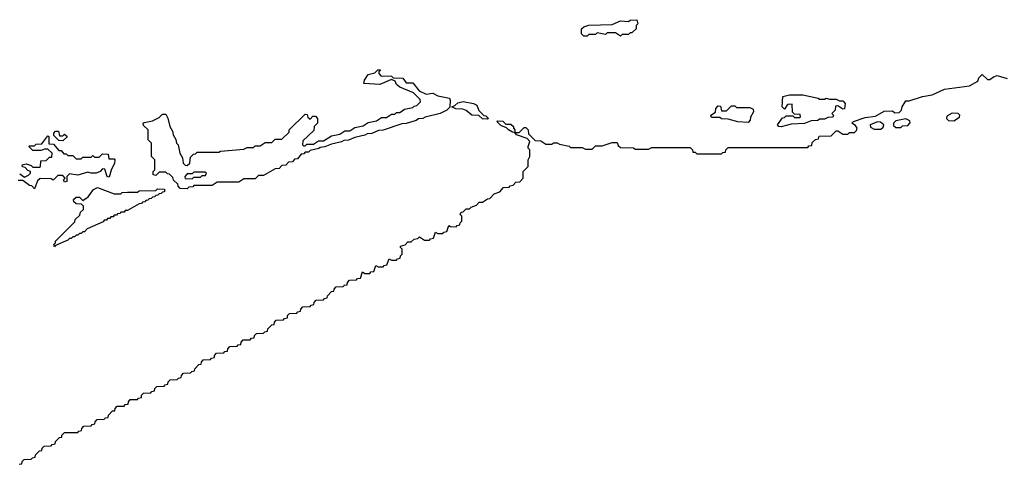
# Model space of a CAD drawing. Extents: x 2708302 to 2968450, y 494490 to 722710.
# Tile 128 of 256: x 2806945 to 2812879, y 658098 to 660780. Entities that reach past the tile are written whole.
import ezdxf

# ---------------------------------------------------------------- set-up
doc = ezdxf.new("R2010")
doc.units = 0

msp = doc.modelspace()

# ---------------------------------------------------------------- linework, layer by layer
at = {"layer": '0CON20XD'}
for points in [[(2810565, 660680), (2810535, 660700), (2810485, 660700), (2810475, 660690), (2810425, 660700), (2810415, 660690), (2810375, 660690), (2810365, 660680), (2810345, 660680), (2810330, 660695), (2810330, 660725), (2810345, 660737.5), (2810375, 660746), (2810515, 660750), (2810565, 660772.5), (2810615, 660770), (2810625, 660776.7), (2810665, 660780), (2810670, 660755), (2810660, 660745), (2810660, 660725), (2810635, 660700), (2810625, 660700), (2810615, 660690), (2810575, 660690), (2810565, 660680)], [(2807955, 659760), (2807911.7, 659761.7), (2807900, 659775), (2807898.3, 659788.3), (2807871.7, 659811.7), (2807868.3, 659828.3), (2807848.3, 659848.3), (2807835, 659850), (2807825, 659860), (2807785, 659860), (2807765, 659840), (2807750, 659845), (2807750, 659865), (2807760, 659875), (2807760, 659935), (2807740, 659955), (2807740, 660035), (2807720, 660055), (2807720, 660115), (2807691.7, 660141.7), (2807690, 660155), (2807695, 660160), (2807745, 660170), (2807785, 660190), (2807805, 660210), (2807825, 660210), (2807837, 660187), (2807850, 660135), (2807867, 660107), (2807870, 660085), (2807887, 660057), (2807890, 660035), (2807900, 660025), (2807910, 659975), (2807927, 659947), (2807930, 659915), (2807941.7, 659901.7), (2807955, 659900), (2807970, 659915), (2807975, 659950), (2807991.7, 659968.3), (2808005, 659970), (2808015, 659980), (2808145, 659980), (2808155, 659987.5), (2808295, 660000), (2808315, 660010), (2808355, 660010), (2808365, 660020), (2808395, 660020), (2808425, 660040), (2808465, 660040), (2808485, 660060), (2808525, 660060), (2808568.3, 660101.7), (2808570, 660115), (2808665, 660210), (2808678.3, 660208.3), (2808681.7, 660191.7), (2808695, 660180), (2808711.7, 660198.3), (2808728.3, 660198.3), (2808740, 660185), (2808740, 660155), (2808720, 660135), (2808718.3, 660111.7), (2808651.7, 660048.3), (2808650, 660025), (2808655, 660020), (2808665, 660020), (2808675, 660030), (2808715, 660030), (2808745, 660050), (2808775, 660050), (2808825, 660080), (2808875, 660090), (2808905, 660110), (2808935, 660110), (2808965, 660130), (2809015, 660140), (2809045, 660160), (2809095, 660170), (2809125, 660190), (2809155, 660190), (2809185, 660210), (2809205, 660210), (2809215, 660220), (2809235, 660220), (2809265, 660240), (2809315, 660250), (2809321.7, 660258.3), (2809338.3, 660261.7), (2809360, 660285), (2809358.3, 660298.3), (2809318.3, 660338.3), (2809235, 660372.5), (2809215, 660390), (2809208.3, 660408.3), (2809185, 660420), (2809115, 660390), (2809020, 660395), (2809022.5, 660415), (2809045, 660450), (2809085, 660460), (2809103, 660477), (2809115, 660477.5), (2809120, 660475), (2809110, 660465), (2809110, 660455), (2809121.7, 660441.7), (2809185, 660440), (2809195, 660430), (2809255, 660426.7), (2809275, 660400), (2809315, 660400), (2809351.7, 660351.7), (2809395, 660330), (2809435, 660336.7), (2809465, 660320), (2809535, 660307.5), (2809540, 660295), (2809538.3, 660251.7), (2809520, 660235), (2809480, 660215), (2809388.3, 660191.7), (2809375, 660183.3), (2809348.3, 660181.7), (2809335, 660172.5), (2809275, 660153.3), (2809248.3, 660151.7), (2809135, 660113.3), (2809108.3, 660111.7), (2809066.4, 660093.6), (2809038.3, 660091.7), (2809025, 660082.5), (2808965, 660070), (2808926.4, 660053.6), (2808898.3, 660051.7), (2808885, 660042.5), (2808825, 660030), (2808785, 660012.5), (2808755, 660010), (2808747, 660003), (2808695, 659990), (2808685, 659980), (2808665, 659980), (2808658.3, 659971.7), (2808641.7, 659968.3), (2808618.3, 659941.7), (2808601.7, 659938.3), (2808588.3, 659921.7), (2808565, 659920), (2808548.3, 659901.7), (2808525, 659900), (2808508.3, 659881.7), (2808485, 659880), (2808415, 659840), (2808385, 659840), (2808365, 659820), (2808295, 659820), (2808265, 659800), (2808135, 659800), (2808105, 659780), (2807995, 659780), (2807988.3, 659771.7), (2807965, 659770), (2807955, 659760)], [(2806941.7, 658098.3), (2806958.3, 658101.7), (2806960, 658115), (2806971.7, 658128.3), (2807015, 658130), (2807021.7, 658138.3), (2807038.3, 658141.7), (2807040, 658155), (2807050, 658165), (2807065, 658180), (2807078.3, 658181.7), (2807080, 658195), (2807091.7, 658208.3), (2807135, 658210), (2807141.7, 658218.3), (2807158.3, 658221.7), (2807160, 658235), (2807185, 658260), (2807198.3, 658261.7), (2807200, 658275), (2807215, 658290), (2807295, 658290), (2807301.7, 658298.3), (2807318.3, 658301.7), (2807320, 658315), (2807331.7, 658328.3), (2807375, 658330), (2807381.7, 658338.3), (2807398.3, 658341.7), (2807400, 658355), (2807411.7, 658368.3), (2807455, 658370), (2807461.7, 658378.3), (2807478.3, 658381.7), (2807480, 658395), (2807505, 658420), (2807518.3, 658421.7), (2807520, 658435), (2807531.7, 658448.3), (2807575, 658450), (2807581.7, 658458.3), (2807598.3, 658461.7), (2807600, 658475), (2807611.7, 658488.3), (2807655, 658490), (2807661.7, 658498.3), (2807678.3, 658501.7), (2807680, 658515), (2807691.7, 658528.3), (2807735, 658530), (2807741.7, 658538.3), (2807758.3, 658541.7), (2807760, 658555), (2807771.7, 658568.3), (2807815, 658570), (2807821.7, 658578.3), (2807838.3, 658581.7), (2807840, 658595), (2807851.7, 658608.3), (2807895, 658610), (2807901.7, 658618.3), (2807918.3, 658621.7), (2807920, 658635), (2807931.7, 658648.3), (2807975, 658650), (2807981.7, 658658.3), (2807998.3, 658661.7), (2808000, 658675), (2808025, 658700), (2808038.3, 658701.7), (2808040, 658715), (2808051.7, 658728.3), (2808095, 658730), (2808101.7, 658738.3), (2808118.3, 658741.7), (2808120, 658755), (2808131.7, 658768.3), (2808175, 658770), (2808181.7, 658778.3), (2808198.3, 658781.7), (2808200, 658795), (2808211.7, 658808.3), (2808255, 658810), (2808261.7, 658818.3), (2808278.3, 658821.7), (2808280, 658835), (2808291.7, 658848.3), (2808335, 658850), (2808341.7, 658858.3), (2808358.3, 658861.7), (2808360, 658875), (2808371.7, 658888.3), (2808415, 658890), (2808421.7, 658898.3), (2808438.3, 658901.7), (2808440, 658915), (2808465, 658940), (2808478.3, 658941.7), (2808480, 658955), (2808491.7, 658968.3), (2808535, 658970), (2808541.7, 658978.3), (2808558.3, 658981.7), (2808560, 658995), (2808571.7, 659008.3), (2808615, 659010), (2808621.7, 659018.3), (2808638.3, 659021.7), (2808640, 659035), (2808651.7, 659048.3), (2808695, 659050), (2808701.7, 659058.3), (2808718.3, 659061.7), (2808720, 659075), (2808731.7, 659088.3), (2808775, 659090), (2808781.7, 659098.3), (2808798.3, 659101.7), (2808800, 659115), (2808825, 659140), (2808838.3, 659141.7), (2808840, 659155), (2808851.7, 659168.3), (2808895, 659170), (2808901.7, 659178.3), (2808918.3, 659181.7), (2808920, 659195), (2808931.7, 659208.3), (2808975, 659210), (2808981.7, 659218.3), (2808998.3, 659221.7), (2809011.7, 659258.3), (2809025, 659250), (2809055, 659250), (2809061.7, 659258.3), (2809078.3, 659261.7), (2809091.7, 659298.3), (2809105, 659290), (2809135, 659290), (2809141.7, 659298.3), (2809158.3, 659301.7), (2809171.7, 659338.3), (2809185, 659330), (2809215, 659330), (2809221.7, 659338.3), (2809238.3, 659341.7), (2809240, 659355), (2809250, 659365), (2809250, 659395), (2809240, 659405), (2809240, 659415), (2809268.3, 659421.7), (2809285, 659440), (2809305, 659440), (2809323, 659457), (2809345, 659460), (2809355, 659470), (2809385, 659450), (2809415, 659450), (2809421.7, 659458.3), (2809438.3, 659461.7), (2809451.7, 659498.3), (2809465, 659490), (2809495, 659490), (2809501.7, 659498.3), (2809518.3, 659501.7), (2809531.7, 659538.3), (2809541.7, 659531.7), (2809575, 659530), (2809581.7, 659538.3), (2809598.3, 659541.7), (2809600, 659555), (2809610, 659565), (2809610, 659595), (2809600, 659605), (2809605, 659620), (2809618.3, 659621.7), (2809635, 659640), (2809655, 659640), (2809665, 659650), (2809698.3, 659661.7), (2809715, 659680), (2809735, 659680), (2809765, 659700), (2809778.3, 659701.7), (2809805, 659730), (2809838.3, 659741.7), (2809861.7, 659768.3), (2809895, 659770), (2809901.7, 659778.3), (2809918.3, 659781.7), (2809935, 659800), (2809958.3, 659801.7), (2809980, 659825), (2809980, 659865), (2810010, 659895), (2810010, 659935), (2810020, 659955), (2810020, 659995), (2810010, 660005), (2810010, 660015), (2810020, 660045), (2810002.5, 660062.5), (2809940, 660085), (2809930, 660100), (2809915, 660102.5), (2809890, 660115), (2809878.3, 660128.3), (2809845, 660142.5), (2809820, 660165), (2809825, 660170), (2809857, 660167), (2809875, 660150), (2809905, 660150), (2809920, 660135), (2809920, 660125), (2809930, 660115), (2809930, 660100), (2809955, 660100), (2809985, 660130), (2809995, 660130), (2810010, 660115), (2810011.7, 660091.7), (2810051.7, 660051.7), (2810085, 660050), (2810115, 660030), (2810155, 660030), (2810163, 660037), (2810185, 660037.5), (2810198.3, 660028.3), (2810257, 660017), (2810265, 660010), (2810335, 660010), (2810355, 660000), (2810395, 660000), (2810415, 660020), (2810455, 660020), (2810515, 660040), (2810545, 660040), (2810551.7, 660021.7), (2810565, 660010), (2810645, 660007.5), (2810655, 660000), (2810735, 660000), (2810755, 660010), (2810985, 660010), (2811000, 659995), (2811001.7, 659981.7), (2811015, 659980), (2811025, 659970), (2811175, 659970), (2811181.7, 659978.3), (2811198.3, 659981.7), (2811200, 659995), (2811215, 660010), (2811695, 660010), (2811701.7, 660018.3), (2811718.3, 660021.7), (2811721.7, 660038.3), (2811741.7, 660058.3), (2811758.3, 660061.7), (2811763, 660077), (2811835, 660080), (2811865, 660110), (2811875, 660110), (2811905, 660090), (2811935, 660090), (2811945, 660100), (2811975, 660100), (2811988.3, 660111.7), (2811992.5, 660125), (2811982.5, 660142.5), (2811960, 660155), (2811970, 660165), (2812040.3, 660189.7), (2812101.7, 660198.3), (2812155, 660227.5), (2812205, 660230), (2812218.3, 660218.3), (2812245, 660220), (2812260, 660235), (2812262.5, 660255), (2812285, 660290), (2812305, 660290), (2812385, 660316.2), (2812443.1, 660326.9), (2812518.8, 660361.2), (2812669.7, 660380.3), (2812720, 660410), (2812725, 660430), (2812745, 660450), (2812778.3, 660418.3), (2812791.7, 660418.3), (2812813.9, 660436.1), (2812836.4, 660443.6), (2812895, 660426.2)], [(2811535, 660133.3), (2811520, 660135), (2811512.5, 660145), (2811541.7, 660188.3), (2811555, 660190), (2811565, 660200), (2811605, 660200), (2811615, 660190), (2811645, 660190), (2811650, 660195), (2811648.3, 660208.3), (2811615, 660210), (2811601.7, 660221.7), (2811600, 660270), (2811571.7, 660268.3), (2811555, 660240), (2811540, 660255), (2811545, 660317.5), (2811585, 660326.7), (2811665, 660326.7), (2811757, 660307), (2811765, 660300), (2811795, 660300), (2811805, 660307.5), (2811825, 660300), (2811865, 660300), (2811885, 660290), (2811905, 660290), (2811920, 660275), (2811915, 660242.5), (2811905, 660240), (2811875, 660260), (2811861.7, 660258.3), (2811860, 660235), (2811840, 660215), (2811850, 660205), (2811845, 660192.5), (2811815, 660190), (2811795, 660180), (2811765, 660180), (2811755, 660172.5), (2811715, 660170), (2811675, 660153.3), (2811595, 660150), (2811535, 660133.3)], [(2809765, 660180), (2809735, 660182.5), (2809711.7, 660201.7), (2809670, 660205), (2809635, 660232.5), (2809615, 660240), (2809573, 660243), (2809550, 660255), (2809568.3, 660261.7), (2809585, 660277.5), (2809617, 660287), (2809680, 660275), (2809700, 660265), (2809711.7, 660231.7), (2809741.7, 660201.7), (2809755, 660200), (2809770, 660185), (2809765, 660180)], [(2811335, 660160), (2811273.6, 660163.6), (2811215, 660180), (2811175, 660182.5), (2811165, 660190), (2811115, 660190), (2811110, 660205), (2811138.3, 660221.7), (2811140, 660245), (2811155, 660260), (2811168.3, 660258.3), (2811175, 660230), (2811205, 660230), (2811235, 660260), (2811255, 660260), (2811265, 660250), (2811345, 660250), (2811365, 660240), (2811366.7, 660225), (2811348.3, 660191.7), (2811347, 660173), (2811335, 660160)], [(2812255, 660130), (2812265, 660140), (2812298.3, 660141.7), (2812311.7, 660158.3), (2812310, 660170), (2812285, 660182), (2812225, 660170), (2812210, 660155), (2812211.7, 660141.7), (2812225, 660130), (2812255, 660130)], [(2812575, 660170), (2812608.3, 660191.7), (2812610, 660205), (2812600, 660215), (2812563.9, 660216.1), (2812531.7, 660198.3), (2812530, 660185), (2812541.7, 660171.7), (2812575, 660170)], [(2812135, 660120), (2812148.3, 660131.7), (2812152.5, 660145), (2812131.7, 660161.7), (2812115, 660163.3), (2812070, 660145), (2812071.7, 660131.7), (2812095, 660120), (2812135, 660120)], [(2806945, 659850), (2806975, 659830), (2806998.3, 659841.7), (2807010, 659855), (2807010, 659865), (2806995, 659870), (2806978.3, 659888.3), (2806961.7, 659891.7), (2806960, 659905), (2806985, 659910), (2807015, 659900), (2807025, 659890), (2807065, 659890), (2807070, 659895), (2807071.7, 659928.3), (2807105, 659930), (2807125, 659950), (2807138.3, 659951.7), (2807140, 659975), (2807115, 660000), (2807095, 660000), (2807075, 659990), (2807025, 659990), (2807000, 660015), (2807005, 660020), (2807035, 660020), (2807045, 660030), (2807078.3, 660031.7), (2807115, 660080), (2807120, 660075), (2807121.7, 660031.7), (2807148.3, 660028.3), (2807181.7, 659991.7), (2807195, 659990), (2807211.7, 659971.7), (2807225, 659970), (2807235, 659960), (2807265, 659960), (2807285, 659940), (2807315, 659940), (2807325, 659950), (2807375, 659950), (2807385, 659960), (2807395, 659950), (2807425, 659950), (2807445, 659970), (2807478.3, 659968.3), (2807481.7, 659941.7), (2807515, 659940), (2807517.5, 659935), (2807516.7, 659915), (2807496.7, 659873.3), (2807485, 659830), (2807472.5, 659835), (2807458.3, 659878.3), (2807445, 659880), (2807430, 659865), (2807405, 659854), (2807375, 659853.3), (2807355, 659860), (2807295, 659842.5), (2807245, 659850), (2807230, 659835), (2807230, 659805), (2807215, 659800), (2807210, 659815), (2807220, 659825), (2807205, 659840), (2807175, 659840), (2807147.5, 659812.5), (2807135, 659820), (2807068.3, 659821.7), (2807051.7, 659808.3), (2807035, 659760), (2807018.3, 659778.3), (2807005, 659780), (2806965, 659810), (2806935, 659810)], [(2807205, 660050), (2807181.7, 660051.7), (2807151.7, 660081.7), (2807150, 660095), (2807161.7, 660108.3), (2807178.3, 660108.3), (2807185, 660080), (2807205, 660080), (2807215, 660090), (2807228.3, 660078.3), (2807228.3, 660071.7), (2807205, 660050)], [(2807985, 659820), (2807995, 659830), (2808035, 659830), (2808045, 659840), (2808065, 659840), (2808070, 659855), (2808065, 659860), (2807995, 659860), (2807985, 659850), (2807955, 659850), (2807940, 659835), (2807941.7, 659821.7), (2807985, 659820)], [(2807155, 659410), (2807150, 659425), (2807160, 659435), (2807160, 659445), (2807278.3, 659561.7), (2807280, 659575), (2807308.3, 659601.7), (2807311.7, 659618.3), (2807330, 659635), (2807330, 659655), (2807318.3, 659668.3), (2807285, 659670), (2807271.7, 659681.7), (2807270, 659695), (2807285, 659710), (2807305, 659710), (2807325, 659690), (2807358.3, 659711.7), (2807390, 659755), (2807415, 659767.5), (2807515, 659730), (2807555, 659730), (2807563, 659737), (2807595, 659740), (2807655, 659740), (2807665, 659747.5), (2807765, 659750), (2807775, 659760), (2807818.3, 659758.3), (2807818.3, 659741.7), (2807805, 659740), (2807798.3, 659731.7), (2807785, 659730), (2807778.3, 659721.7), (2807765, 659720), (2807758.3, 659711.7), (2807745, 659710), (2807738.3, 659701.7), (2807725, 659700), (2807718.3, 659691.7), (2807705, 659690), (2807698.3, 659681.7), (2807685, 659680), (2807678.3, 659671.7), (2807665, 659670), (2807595, 659630), (2807581.7, 659628.3), (2807575, 659620), (2807555, 659620), (2807548.3, 659611.7), (2807535, 659610), (2807528.3, 659601.7), (2807515, 659600), (2807508.3, 659591.7), (2807495, 659590), (2807488.3, 659581.7), (2807475, 659580), (2807468.3, 659571.7), (2807455, 659570), (2807448.3, 659561.7), (2807351.7, 659518.3), (2807335, 659500), (2807325, 659500), (2807315, 659490), (2807305, 659490), (2807295, 659480), (2807285, 659480), (2807275, 659470), (2807265, 659470), (2807255, 659460), (2807245, 659460), (2807235, 659450), (2807161.7, 659418.3), (2807155, 659410)]]:
    msp.add_lwpolyline(points, dxfattribs=at)

doc.saveas('drawing.dxf')
